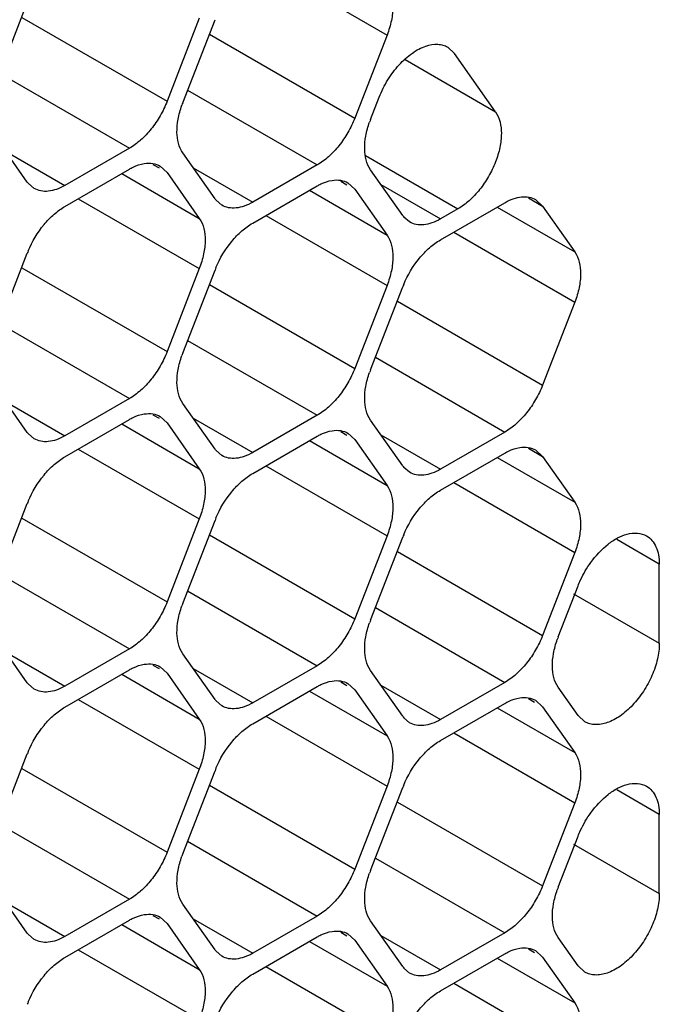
# Model space of a CAD drawing. Header units: inches. Extents: x 0 to 34, y 0 to 22.
# Tile 64 of 124: x 8.013 to 8.169, y 14.192 to 14.432. Entities that reach past the tile are written whole.
import ezdxf

# ---------------------------------------------------------------- set-up
doc = ezdxf.new("R2010")
doc.units = ezdxf.units.IN
doc.header["$LTSCALE"] = 1.87
doc.header["$MEASUREMENT"] = 0
doc.layers.get('0').update_dxf_attribs({"linetype": 'CONTINUOUS'})

msp = doc.modelspace()

# ---------------------------------------------------------------- linework, layer by layer
at = {"color": 7, "linetype": 'CONTINUOUS'}
for p, q in [((8.0731767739, 14.4452142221), (8.102665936, 14.4281875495)), ((8.0072108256, 14.4157973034), (8.0150524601, 14.4360077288)), ((8.0137515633, 14.4324714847), (8.0491069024, 14.412057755)), ((8.0569485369, 14.4322681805), (8.0491069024, 14.412057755)), ((8.0529282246, 14.4117166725), (8.0607698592, 14.4319270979)), ((8.0594689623, 14.4283908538), (8.0948243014, 14.4079771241)), ((8.102665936, 14.4281875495), (8.0948243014, 14.4079771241)), ((8.1174394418, 14.42524203), (8.119128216, 14.4236851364)), ((8.1290812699, 14.4095264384), (8.119128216, 14.4236851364)), ((8.1070698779, 14.4222355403), (8.1290812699, 14.4095264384)), ((8.0083899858, 14.4188363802), (8.0399213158, 14.4006305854)), ((8.0541073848, 14.4147557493), (8.0856387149, 14.3965499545)), ((8.0986456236, 14.4076360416), (8.100757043, 14.4130778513)), ((8.0150524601, 14.3923951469), (8.0072108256, 14.4035502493)), ((8.0097472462, 14.399942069), (8.0242380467, 14.3915752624)), ((8.0399213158, 14.4006305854), (8.0242380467, 14.3915752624)), ((8.0607698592, 14.388314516), (8.0529282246, 14.3994696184)), ((8.0973857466, 14.3988491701), (8.1198956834, 14.3858522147)), ((8.0456656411, 14.3967027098), (8.0471662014, 14.3958363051)), ((8.0474208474, 14.3962773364), (8.0491069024, 14.3947157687)), ((8.0856387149, 14.3965499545), (8.0699554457, 14.3874946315)), ((8.0242380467, 14.3864803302), (8.0399213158, 14.3955356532)), ((8.0380649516, 14.3944638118), (8.0569485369, 14.3835606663)), ((8.0491069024, 14.3947157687), (8.0569485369, 14.3835606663)), ((8.0554646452, 14.3958614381), (8.0699554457, 14.3874946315)), ((8.1064872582, 14.3842338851), (8.0986456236, 14.3953889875)), ((8.0167382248, 14.3908330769), (8.0153194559, 14.3920443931)), ((8.0699554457, 14.3823996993), (8.0856387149, 14.3914550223)), ((8.0913830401, 14.3926220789), (8.0928836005, 14.3917556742)), ((8.0931382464, 14.3921967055), (8.0948243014, 14.3906351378)), ((8.1011820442, 14.3917808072), (8.1156728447, 14.3834140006)), ((8.0837823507, 14.3903831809), (8.102665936, 14.3794800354)), ((8.0948243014, 14.3906351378), (8.102665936, 14.3794800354)), ((8.0274593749, 14.3883402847), (8.0569485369, 14.3713136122)), ((8.0624556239, 14.386752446), (8.0610368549, 14.3879637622)), ((8.1156728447, 14.3783190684), (8.1313561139, 14.3873743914)), ((8.1371004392, 14.388541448), (8.1405417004, 14.3865545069)), ((8.1388556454, 14.3881160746), (8.1405417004, 14.3865545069)), ((8.0731767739, 14.3842596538), (8.102665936, 14.3672329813)), ((8.1198956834, 14.3858522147), (8.1156728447, 14.3834140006)), ((8.1294997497, 14.38630255), (8.148383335, 14.3753994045)), ((8.1405417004, 14.3865545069), (8.148383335, 14.3753994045)), ((8.1081730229, 14.3826718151), (8.1067542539, 14.3838831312)), ((8.118894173, 14.3801790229), (8.148383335, 14.3631523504)), ((8.0072108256, 14.3548427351), (8.0150524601, 14.3750531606)), ((8.0137515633, 14.3715169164), (8.0491069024, 14.3511031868)), ((8.0569485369, 14.3713136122), (8.0491069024, 14.3511031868)), ((8.0529282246, 14.3507621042), (8.0607698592, 14.3709725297)), ((8.0594689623, 14.3674362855), (8.0948243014, 14.3470225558)), ((8.102665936, 14.3672329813), (8.0948243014, 14.3470225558)), ((8.0986456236, 14.3466814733), (8.1064872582, 14.3668918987)), ((8.1051863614, 14.3633556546), (8.1405417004, 14.3429419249)), ((8.148383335, 14.3631523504), (8.1405417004, 14.3429419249)), ((8.0083899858, 14.3578818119), (8.0399213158, 14.3396760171)), ((8.0541073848, 14.353801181), (8.0856387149, 14.3355953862)), ((8.0998247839, 14.3497205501), (8.1313561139, 14.3315147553)), ((8.0150524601, 14.3314405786), (8.0072108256, 14.342595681)), ((8.0097472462, 14.3389875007), (8.0242380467, 14.3306206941)), ((8.0399213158, 14.3396760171), (8.0242380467, 14.3306206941)), ((8.0607698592, 14.3273599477), (8.0529282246, 14.3385150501)), ((8.0242380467, 14.3255257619), (8.0399213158, 14.334581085)), ((8.0456656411, 14.3357481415), (8.0471662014, 14.3348817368)), ((8.0474208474, 14.3353227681), (8.0491069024, 14.3337612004)), ((8.0554646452, 14.3349068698), (8.0699554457, 14.3265400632)), ((8.0856387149, 14.3355953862), (8.0699554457, 14.3265400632)), ((8.1064872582, 14.3232793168), (8.0986456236, 14.3344344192)), ((8.0380649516, 14.3335092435), (8.0569485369, 14.322606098)), ((8.0491069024, 14.3337612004), (8.0569485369, 14.322606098)), ((8.0913830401, 14.3316675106), (8.0928836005, 14.3308011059)), ((8.0167382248, 14.3298785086), (8.0153194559, 14.3310898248)), ((8.0699554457, 14.321445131), (8.0856387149, 14.330500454)), ((8.0837823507, 14.3294286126), (8.102665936, 14.3185254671)), ((8.0931382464, 14.3312421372), (8.0948243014, 14.3296805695)), ((8.0948243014, 14.3296805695), (8.102665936, 14.3185254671)), ((8.1011820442, 14.3308262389), (8.1156728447, 14.3224594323)), ((8.1313561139, 14.3315147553), (8.1156728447, 14.3224594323)), ((8.0274593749, 14.3273857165), (8.0569485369, 14.3103590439)), ((8.0624556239, 14.3257978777), (8.0610368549, 14.3270091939)), ((8.1371004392, 14.3275868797), (8.1405417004, 14.3255999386)), ((8.1388556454, 14.3271615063), (8.1405417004, 14.3255999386)), ((8.1156728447, 14.3173645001), (8.1313561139, 14.3264198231)), ((8.1294997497, 14.3253479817), (8.148383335, 14.3144448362)), ((8.1405417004, 14.3255999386), (8.148383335, 14.3144448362)), ((8.0731767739, 14.3233050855), (8.102665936, 14.306278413)), ((8.1081730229, 14.3217172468), (8.1067542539, 14.322928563)), ((8.118894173, 14.3192244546), (8.148383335, 14.3021977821)), ((8.0072108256, 14.2938881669), (8.0150524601, 14.3140985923)), ((8.0137515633, 14.3105623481), (8.0491069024, 14.2901486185)), ((8.0569485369, 14.3103590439), (8.0491069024, 14.2901486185)), ((8.0529282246, 14.289807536), (8.0607698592, 14.3100179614)), ((8.0594689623, 14.3064817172), (8.0948243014, 14.2860679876)), ((8.102665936, 14.306278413), (8.0948243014, 14.2860679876)), ((8.0986456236, 14.285726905), (8.1064872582, 14.3059373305)), ((8.1689736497, 14.2993691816), (8.1586206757, 14.305346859)), ((8.1051863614, 14.3024010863), (8.1405417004, 14.2819873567)), ((8.148383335, 14.3021977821), (8.1405417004, 14.2819873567)), ((8.1689736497, 14.2800960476), (8.1689736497, 14.2993691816)), ((8.0083899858, 14.2969272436), (8.0399213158, 14.2787214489)), ((8.1443630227, 14.2816462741), (8.1491814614, 14.2940649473)), ((8.0541073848, 14.2928466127), (8.0856387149, 14.274640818)), ((8.1480810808, 14.292159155), (8.1689736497, 14.2800960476)), ((8.0998247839, 14.2887659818), (8.1313561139, 14.270560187)), ((8.0150524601, 14.2704860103), (8.0072108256, 14.2816411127)), ((8.0097472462, 14.2780329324), (8.0242380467, 14.2696661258)), ((8.0399213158, 14.2787214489), (8.0242380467, 14.2696661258)), ((8.0607698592, 14.2664053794), (8.0529282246, 14.2775604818)), ((8.0456656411, 14.2747935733), (8.0471662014, 14.2739271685)), ((8.0474208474, 14.2743681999), (8.0491069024, 14.2728066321)), ((8.0856387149, 14.274640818), (8.0699554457, 14.2655854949)), ((8.0242380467, 14.2645711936), (8.0399213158, 14.2736265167)), ((8.0380649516, 14.2725546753), (8.0569485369, 14.2616515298)), ((8.0491069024, 14.2728066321), (8.0569485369, 14.2616515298)), ((8.0554646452, 14.2739523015), (8.0699554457, 14.2655854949)), ((8.1064872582, 14.2623247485), (8.0986456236, 14.2734798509)), ((8.0167382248, 14.2689239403), (8.0153194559, 14.2701352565)), ((8.0699554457, 14.2604905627), (8.0856387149, 14.2695458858)), ((8.0913830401, 14.2707129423), (8.0928836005, 14.2698465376)), ((8.0931382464, 14.2702875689), (8.0948243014, 14.2687260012)), ((8.1011820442, 14.2698716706), (8.1156728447, 14.261504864)), ((8.1313561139, 14.270560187), (8.1156728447, 14.261504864)), ((8.1491814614, 14.2625447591), (8.1443630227, 14.26939922)), ((8.0837823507, 14.2684740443), (8.102665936, 14.2575708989)), ((8.0948243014, 14.2687260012), (8.102665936, 14.2575708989)), ((8.0274593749, 14.2664311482), (8.0569485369, 14.2494044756)), ((8.0624556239, 14.2648433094), (8.0610368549, 14.2660546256)), ((8.1156728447, 14.2564099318), (8.1313561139, 14.2654652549)), ((8.1294997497, 14.2643934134), (8.148383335, 14.2534902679)), ((8.1371004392, 14.2666323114), (8.1386009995, 14.2657659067)), ((8.1388556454, 14.266206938), (8.1405417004, 14.2646453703)), ((8.1405417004, 14.2646453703), (8.148383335, 14.2534902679)), ((8.0731767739, 14.2623505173), (8.102665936, 14.2453238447)), ((8.1508713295, 14.2609897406), (8.1491814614, 14.2625447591)), ((8.1081730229, 14.2607626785), (8.1067542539, 14.2619739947)), ((8.118894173, 14.2582698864), (8.148383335, 14.2412432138)), ((8.0072108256, 14.2329335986), (8.0150524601, 14.253144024)), ((8.0137515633, 14.2496077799), (8.0491069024, 14.2291940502)), ((8.0569485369, 14.2494044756), (8.0491069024, 14.2291940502)), ((8.0529282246, 14.2288529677), (8.0607698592, 14.2490633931)), ((8.0594689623, 14.245527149), (8.0948243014, 14.2251134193)), ((8.102665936, 14.2453238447), (8.0948243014, 14.2251134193)), ((8.0986456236, 14.2247723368), (8.1064872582, 14.2449827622)), ((8.1689736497, 14.2384146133), (8.1586206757, 14.2443922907)), ((8.1051863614, 14.241446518), (8.1405417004, 14.2210327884)), ((8.148383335, 14.2412432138), (8.1405417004, 14.2210327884)), ((8.1689736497, 14.2191414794), (8.1689736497, 14.2384146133)), ((8.0083899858, 14.2359726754), (8.0399213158, 14.2177668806)), ((8.0541073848, 14.2318920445), (8.0856387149, 14.2136862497)), ((8.1443630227, 14.2206917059), (8.1491814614, 14.233110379)), ((8.1480810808, 14.2312045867), (8.1689736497, 14.2191414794)), ((8.0998247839, 14.2278114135), (8.1313561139, 14.2096056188)), ((8.0150524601, 14.2095314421), (8.0072108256, 14.2206865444)), ((8.0097472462, 14.2170783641), (8.0242380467, 14.2087115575)), ((8.0399213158, 14.2177668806), (8.0242380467, 14.2087115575)), ((8.0607698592, 14.2054508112), (8.0529282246, 14.2166059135)), ((8.0242380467, 14.2036166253), (8.0399213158, 14.2126719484)), ((8.0456656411, 14.213839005), (8.0471662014, 14.2129726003)), ((8.0474208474, 14.2134136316), (8.0491069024, 14.2118520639)), ((8.0491069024, 14.2118520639), (8.0569485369, 14.2006969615)), ((8.0554646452, 14.2129977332), (8.0699554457, 14.2046309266)), ((8.0856387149, 14.2136862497), (8.0699554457, 14.2046309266)), ((8.1064872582, 14.2013701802), (8.0986456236, 14.2125252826)), ((8.0380649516, 14.211600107), (8.0569485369, 14.2006969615)), ((8.0913830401, 14.2097583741), (8.0928836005, 14.2088919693)), ((8.0931382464, 14.2093330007), (8.0948243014, 14.207771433)), ((8.1313561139, 14.2096056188), (8.1156728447, 14.2005502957)), ((8.0167382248, 14.2079693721), (8.0153194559, 14.2091806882)), ((8.0699554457, 14.1995359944), (8.0856387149, 14.2085913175)), ((8.0837823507, 14.2075194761), (8.102665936, 14.1966163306)), ((8.0948243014, 14.207771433), (8.102665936, 14.1966163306)), ((8.1011820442, 14.2089171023), (8.1156728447, 14.2005502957)), ((8.1491814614, 14.2015901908), (8.1443630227, 14.2084446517)), ((8.0274593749, 14.2054765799), (8.0569485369, 14.1884499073)), ((8.0624556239, 14.2038887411), (8.0610368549, 14.2051000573)), ((8.1156728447, 14.1954553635), (8.1313561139, 14.2045106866)), ((8.1371004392, 14.2056777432), (8.1386009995, 14.2048113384)), ((8.1388556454, 14.2052523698), (8.1405417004, 14.203690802)), ((8.1294997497, 14.2034388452), (8.148383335, 14.1925356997)), ((8.1405417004, 14.203690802), (8.148383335, 14.1925356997)), ((8.0731767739, 14.201395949), (8.102665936, 14.1843692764)), ((8.1081730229, 14.1998081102), (8.1067542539, 14.2010194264)), ((8.1508713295, 14.2000351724), (8.1491814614, 14.2015901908)), ((8.118894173, 14.1973153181), (8.148383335, 14.1802886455))]:
    msp.add_line(p, q, dxfattribs=at)
for centre, radius, start, end in [((8.0749286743, 14.4031797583), 0.023598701, 158.7920724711, 160.4284236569), ((8.1206460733, 14.3990991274), 0.023598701, 158.7920724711, 160.4284236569), ((8.0197747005, 14.3957127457), 0.0057711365, 215.0898687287, 219.4673072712), ((8.0654920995, 14.3916321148), 0.0057711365, 215.0898687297, 219.4673072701), ((8.1112094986, 14.3875514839), 0.0057711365, 215.0898687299, 219.46730727), ((8.0375700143, 14.3663144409), 0.0241537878, 157.296894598, 158.7895258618), ((8.0832874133, 14.36223381), 0.0241537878, 157.2968945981, 158.7895258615), ((8.1290048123, 14.3581531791), 0.0241537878, 157.296894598, 158.7895258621), ((8.0749286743, 14.34222519), 0.023598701, 158.7920724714, 160.4284236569), ((8.1206460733, 14.3381445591), 0.023598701, 158.7920724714, 160.4284236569), ((8.0197747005, 14.3347581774), 0.0057711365, 215.0898687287, 219.4673072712), ((8.0654920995, 14.3306775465), 0.0057711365, 215.0898687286, 219.4673072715), ((8.1112094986, 14.3265969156), 0.0057711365, 215.089868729, 219.4673072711), ((8.0375700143, 14.3053598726), 0.0241537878, 157.2968945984, 158.7895258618), ((8.0832874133, 14.3012792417), 0.0241537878, 157.2968945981, 158.7895258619), ((8.1290048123, 14.2971986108), 0.0241537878, 157.2968945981, 158.789525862), ((8.0749286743, 14.2812706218), 0.023598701, 158.7920724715, 160.4284236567), ((8.1206460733, 14.2771899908), 0.023598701, 158.7920724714, 160.4284236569), ((8.1663634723, 14.2731093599), 0.023598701, 158.7920724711, 160.4284236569), ((8.0197747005, 14.2738036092), 0.0057711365, 215.0898687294, 219.4673072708), ((8.0654920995, 14.2697229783), 0.0057711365, 215.0898687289, 219.4673072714), ((8.1112094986, 14.2656423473), 0.0057711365, 215.089868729, 219.4673072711), ((8.0375700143, 14.2444053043), 0.0241537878, 157.2968945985, 158.7895258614), ((8.0832874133, 14.2403246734), 0.0241537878, 157.2968945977, 158.7895258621), ((8.1290048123, 14.2362440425), 0.0241537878, 157.2968945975, 158.7895258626), ((8.0749286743, 14.2203160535), 0.023598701, 158.7920724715, 160.4284236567), ((8.1206460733, 14.2162354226), 0.023598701, 158.7920724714, 160.4284236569), ((8.1663634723, 14.2121547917), 0.023598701, 158.7920724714, 160.4284236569), ((8.0197747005, 14.2128490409), 0.0057711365, 215.0898687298, 219.4673072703), ((8.0654920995, 14.20876841), 0.0057711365, 215.0898687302, 219.4673072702), ((8.1112094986, 14.2046877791), 0.0057711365, 215.0898687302, 219.4673072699), ((8.0375700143, 14.1834507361), 0.0241537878, 157.2968945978, 158.7895258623)]:
    msp.add_arc(centre, radius, start, end, dxfattribs=at)
for points, knots in [([(8.102665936, 14.4404346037), (8.1037183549, 14.4389374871), (8.1043098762, 14.4357881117), (8.1038039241, 14.431634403), (8.1031141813, 14.4293428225), (8.102665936, 14.4281875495)], [0, 0, 0, 0, 0.4354565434, 0.7051324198, 1, 1, 1, 1]), ([(8.100757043, 14.4130778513), (8.1013204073, 14.4145298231), (8.102720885, 14.4173183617), (8.1054445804, 14.4209667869), (8.1085849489, 14.423816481), (8.1109677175, 14.425118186), (8.112147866, 14.4255106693)], [0, 0, 0, 0, 0.2698408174, 0.5372260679, 0.7845164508, 1, 1, 1, 1]), ([(8.112147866, 14.4255106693), (8.113060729, 14.4258142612), (8.1144781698, 14.4260699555), (8.1162849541, 14.4257911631), (8.1170798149, 14.425455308), (8.1174416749, 14.4252458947)], [0, 0, 0, 0, 0.5302695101, 0.7695492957, 1, 1, 1, 1]), ([(8.0491069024, 14.412057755), (8.0486376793, 14.4108484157), (8.0475038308, 14.4085005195), (8.0453389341, 14.4053166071), (8.0428175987, 14.4026280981), (8.0409017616, 14.4011966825), (8.0399213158, 14.4006305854)], [0, 0, 0, 0, 0.2610993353, 0.522460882, 0.7721201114, 1, 1, 1, 1]), ([(8.0529282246, 14.3994696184), (8.0519280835, 14.4008923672), (8.051315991, 14.403851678), (8.0517040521, 14.4077996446), (8.0523006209, 14.4099800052), (8.0526934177, 14.41108495)], [0, 0, 0, 0, 0.4368183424, 0.7054520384, 1, 1, 1, 1]), ([(8.1290812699, 14.4095264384), (8.1301339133, 14.4080290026), (8.1307240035, 14.4048807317), (8.1302210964, 14.4007247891), (8.1291502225, 14.3971872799), (8.1274798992, 14.3937224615), (8.1253125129, 14.3905372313), (8.1227906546, 14.3878507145), (8.1208753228, 14.3864178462), (8.1198956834, 14.3858522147)], [0, 0, 0, 0, 0.1995950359, 0.3230712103, 0.458271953, 0.5997600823, 0.741248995, 0.8766481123, 1, 1, 1, 1]), ([(8.0948243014, 14.4079771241), (8.0943550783, 14.4067677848), (8.0932212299, 14.4044198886), (8.0910563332, 14.4012359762), (8.0885349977, 14.3985474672), (8.0866191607, 14.3971160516), (8.0856387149, 14.3965499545)], [0, 0, 0, 0, 0.2610993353, 0.522460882, 0.7721201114, 1, 1, 1, 1]), ([(8.0986456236, 14.3953889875), (8.0976454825, 14.3968117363), (8.09703339, 14.3997710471), (8.0974214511, 14.4037190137), (8.0980180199, 14.4058993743), (8.0984108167, 14.4070043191)], [0, 0, 0, 0, 0.4368183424, 0.7054520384, 1, 1, 1, 1]), ([(8.0399213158, 14.3955356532), (8.0402219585, 14.3957092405), (8.0413660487, 14.3963136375), (8.0426130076, 14.3967437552), (8.0435489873, 14.3968916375)], [0, 0, 0, 0, 0.2681277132, 1, 1, 1, 1]), ([(8.0435489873, 14.3968916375), (8.0442308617, 14.3969993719), (8.0455813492, 14.3970361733), (8.0468706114, 14.3965966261), (8.0474211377, 14.3962778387)], [0, 0, 0, 0, 0.5204180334, 1, 1, 1, 1]), ([(8.0242380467, 14.3915752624), (8.0235806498, 14.3911956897), (8.0222708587, 14.3905743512), (8.0202593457, 14.3900857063), (8.0183697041, 14.3901326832), (8.01723289, 14.3905466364), (8.0167382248, 14.3908330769)], [0, 0, 0, 0, 0.2893482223, 0.5490113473, 0.7821190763, 1, 1, 1, 1]), ([(8.0856387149, 14.3914550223), (8.0859393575, 14.3916286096), (8.0870834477, 14.3922330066), (8.0883304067, 14.3926631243), (8.0892663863, 14.3928110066)], [0, 0, 0, 0, 0.2681277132, 1, 1, 1, 1]), ([(8.0892663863, 14.3928110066), (8.0899482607, 14.3929187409), (8.0912987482, 14.3929555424), (8.0925880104, 14.3925159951), (8.0931385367, 14.3921972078)], [0, 0, 0, 0, 0.5204180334, 1, 1, 1, 1]), ([(8.0699554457, 14.3874946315), (8.0692980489, 14.3871150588), (8.0679882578, 14.3864937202), (8.0659767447, 14.3860050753), (8.0640871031, 14.3860520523), (8.0629502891, 14.3864660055), (8.0624556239, 14.386752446)], [0, 0, 0, 0, 0.2893482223, 0.5490113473, 0.7821190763, 1, 1, 1, 1]), ([(8.1313561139, 14.3873743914), (8.1320135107, 14.3877539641), (8.1333233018, 14.3883753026), (8.1353348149, 14.3888639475), (8.1372244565, 14.3888169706), (8.1383612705, 14.3884030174), (8.1388559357, 14.3881165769)], [0, 0, 0, 0, 0.2893482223, 0.5490113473, 0.7821190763, 1, 1, 1, 1]), ([(8.0152877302, 14.3756367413), (8.0162464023, 14.3779286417), (8.0181668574, 14.3811377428), (8.0214620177, 14.3845791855), (8.0232998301, 14.3859386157), (8.0242380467, 14.3864803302)], [0, 0, 0, 0, 0.5227410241, 0.7720403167, 1, 1, 1, 1]), ([(8.0569485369, 14.3835606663), (8.0580009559, 14.3820635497), (8.0585924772, 14.3789141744), (8.0580865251, 14.3747604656), (8.0573967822, 14.3724688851), (8.0569485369, 14.3713136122)], [0, 0, 0, 0, 0.4354565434, 0.7051324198, 1, 1, 1, 1]), ([(8.0610051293, 14.3715561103), (8.0619638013, 14.3738480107), (8.0638842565, 14.3770571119), (8.0671794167, 14.3804985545), (8.0690172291, 14.3818579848), (8.0699554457, 14.3823996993)], [0, 0, 0, 0, 0.5227410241, 0.7720403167, 1, 1, 1, 1]), ([(8.1156728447, 14.3834140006), (8.1150154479, 14.3830344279), (8.1137056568, 14.3824130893), (8.1116941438, 14.3819244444), (8.1098045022, 14.3819714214), (8.1086676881, 14.3823853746), (8.1081730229, 14.3826718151)], [0, 0, 0, 0, 0.2893482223, 0.5490113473, 0.7821190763, 1, 1, 1, 1]), ([(8.102665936, 14.3794800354), (8.1037183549, 14.3779829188), (8.1043098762, 14.3748335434), (8.1038039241, 14.3706798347), (8.1031141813, 14.3683882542), (8.102665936, 14.3672329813)], [0, 0, 0, 0, 0.4354565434, 0.7051324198, 1, 1, 1, 1]), ([(8.1067225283, 14.3674754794), (8.1076812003, 14.3697673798), (8.1096016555, 14.372976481), (8.1128968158, 14.3764179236), (8.1147346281, 14.3777773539), (8.1156728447, 14.3783190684)], [0, 0, 0, 0, 0.5227410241, 0.7720403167, 1, 1, 1, 1]), ([(8.148383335, 14.3753994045), (8.149435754, 14.3739022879), (8.1500272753, 14.3707529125), (8.1495213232, 14.3665992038), (8.1488315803, 14.3643076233), (8.148383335, 14.3631523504)], [0, 0, 0, 0, 0.4354565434, 0.7051324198, 1, 1, 1, 1]), ([(8.0491069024, 14.3511031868), (8.0486376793, 14.3498938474), (8.0475038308, 14.3475459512), (8.0453389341, 14.3443620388), (8.0428175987, 14.3416735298), (8.0409017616, 14.3402421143), (8.0399213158, 14.3396760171)], [0, 0, 0, 0, 0.2610993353, 0.522460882, 0.7721201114, 1, 1, 1, 1]), ([(8.0529282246, 14.3385150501), (8.0519280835, 14.339937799), (8.051315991, 14.3428971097), (8.0517040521, 14.3468450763), (8.0523006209, 14.349025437), (8.0526934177, 14.3501303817)], [0, 0, 0, 0, 0.4368183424, 0.7054520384, 1, 1, 1, 1]), ([(8.0948243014, 14.3470225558), (8.0943550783, 14.3458132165), (8.0932212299, 14.3434653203), (8.0910563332, 14.3402814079), (8.0885349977, 14.3375928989), (8.0866191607, 14.3361614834), (8.0856387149, 14.3355953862)], [0, 0, 0, 0, 0.2610993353, 0.522460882, 0.7721201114, 1, 1, 1, 1]), ([(8.0986456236, 14.3344344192), (8.0976454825, 14.335857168), (8.09703339, 14.3388164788), (8.0974214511, 14.3427644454), (8.0980180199, 14.344944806), (8.0984108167, 14.3460497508)], [0, 0, 0, 0, 0.4368183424, 0.7054520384, 1, 1, 1, 1]), ([(8.1405417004, 14.3429419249), (8.1400724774, 14.3417325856), (8.1389386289, 14.3393846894), (8.1367737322, 14.336200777), (8.1342523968, 14.333512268), (8.1323365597, 14.3320808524), (8.1313561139, 14.3315147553)], [0, 0, 0, 0, 0.2610993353, 0.522460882, 0.7721201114, 1, 1, 1, 1]), ([(8.0399213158, 14.334581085), (8.0402219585, 14.3347546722), (8.0413660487, 14.3353590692), (8.0426130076, 14.335789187), (8.0435489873, 14.3359370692)], [0, 0, 0, 0, 0.2681277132, 1, 1, 1, 1]), ([(8.0435489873, 14.3359370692), (8.0442308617, 14.3360448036), (8.0455813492, 14.336081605), (8.0468706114, 14.3356420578), (8.0474211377, 14.3353232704)], [0, 0, 0, 0, 0.5204180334, 1, 1, 1, 1]), ([(8.0856387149, 14.330500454), (8.0859393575, 14.3306740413), (8.0870834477, 14.3312784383), (8.0883304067, 14.331708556), (8.0892663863, 14.3318564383)], [0, 0, 0, 0, 0.2681277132, 1, 1, 1, 1]), ([(8.0892663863, 14.3318564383), (8.0899482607, 14.3319641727), (8.0912987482, 14.3320009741), (8.0925880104, 14.3315614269), (8.0931385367, 14.3312426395)], [0, 0, 0, 0, 0.5204180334, 1, 1, 1, 1]), ([(8.0242380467, 14.3306206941), (8.0235806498, 14.3302411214), (8.0222708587, 14.3296197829), (8.0202593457, 14.329131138), (8.0183697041, 14.3291781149), (8.01723289, 14.3295920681), (8.0167382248, 14.3298785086)], [0, 0, 0, 0, 0.2893482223, 0.5490113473, 0.7821190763, 1, 1, 1, 1]), ([(8.1313561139, 14.3264198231), (8.1316567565, 14.3265934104), (8.1328008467, 14.3271978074), (8.1340478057, 14.3276279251), (8.1349837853, 14.3277758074)], [0, 0, 0, 0, 0.2681277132, 1, 1, 1, 1]), ([(8.1349837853, 14.3277758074), (8.1356656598, 14.3278835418), (8.1370161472, 14.3279203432), (8.1383054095, 14.327480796), (8.1388559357, 14.3271620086)], [0, 0, 0, 0, 0.5204180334, 1, 1, 1, 1]), ([(8.0152877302, 14.314682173), (8.0162464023, 14.3169740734), (8.0181668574, 14.3201831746), (8.0214620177, 14.3236246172), (8.0232998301, 14.3249840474), (8.0242380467, 14.3255257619)], [0, 0, 0, 0, 0.5227410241, 0.7720403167, 1, 1, 1, 1]), ([(8.0699554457, 14.3265400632), (8.0692980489, 14.3261604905), (8.0679882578, 14.325539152), (8.0659767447, 14.3250505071), (8.0640871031, 14.325097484), (8.0629502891, 14.3255114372), (8.0624556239, 14.3257978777)], [0, 0, 0, 0, 0.2893482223, 0.5490113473, 0.7821190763, 1, 1, 1, 1]), ([(8.0569485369, 14.322606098), (8.0580009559, 14.3211089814), (8.0585924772, 14.3179596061), (8.0580865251, 14.3138058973), (8.0573967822, 14.3115143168), (8.0569485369, 14.3103590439)], [0, 0, 0, 0, 0.4354565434, 0.7051324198, 1, 1, 1, 1]), ([(8.1156728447, 14.3224594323), (8.1150154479, 14.3220798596), (8.1137056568, 14.3214585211), (8.1116941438, 14.3209698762), (8.1098045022, 14.3210168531), (8.1086676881, 14.3214308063), (8.1081730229, 14.3217172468)], [0, 0, 0, 0, 0.2893482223, 0.5490113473, 0.7821190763, 1, 1, 1, 1]), ([(8.0610051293, 14.3106015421), (8.0619638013, 14.3128934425), (8.0638842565, 14.3161025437), (8.0671794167, 14.3195439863), (8.0690172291, 14.3209034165), (8.0699554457, 14.321445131)], [0, 0, 0, 0, 0.5227410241, 0.7720403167, 1, 1, 1, 1]), ([(8.102665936, 14.3185254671), (8.1037183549, 14.3170283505), (8.1043098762, 14.3138789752), (8.1038039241, 14.3097252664), (8.1031141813, 14.3074336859), (8.102665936, 14.306278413)], [0, 0, 0, 0, 0.4354565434, 0.7051324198, 1, 1, 1, 1]), ([(8.1067225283, 14.3065209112), (8.1076812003, 14.3088128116), (8.1096016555, 14.3120219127), (8.1128968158, 14.3154633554), (8.1147346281, 14.3168227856), (8.1156728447, 14.3173645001)], [0, 0, 0, 0, 0.5227410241, 0.7720403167, 1, 1, 1, 1]), ([(8.148383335, 14.3144448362), (8.149435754, 14.3129477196), (8.1500272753, 14.3097983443), (8.1495213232, 14.3056446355), (8.1488315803, 14.303353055), (8.148383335, 14.3021977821)], [0, 0, 0, 0, 0.4354565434, 0.7051324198, 1, 1, 1, 1]), ([(8.1522833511, 14.2997646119), (8.1534855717, 14.3014325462), (8.1555317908, 14.3036647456), (8.1587011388, 14.3057727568), (8.160320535, 14.3064476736), (8.1611122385, 14.3066598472)], [0, 0, 0, 0, 0.5420956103, 0.7838942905, 1, 1, 1, 1]), ([(8.1611122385, 14.3066598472), (8.1619398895, 14.3068816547), (8.1635867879, 14.3070890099), (8.165203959, 14.3066186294), (8.1658673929, 14.3062352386)], [0, 0, 0, 0, 0.5279130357, 1, 1, 1, 1]), ([(8.1658673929, 14.3062352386), (8.1663618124, 14.3059495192), (8.167288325, 14.3051716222), (8.1682742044, 14.3035575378), (8.1688552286, 14.3015708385), (8.1689736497, 14.3001268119), (8.1689736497, 14.2993691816)], [0, 0, 0, 0, 0.2177073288, 0.4511568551, 0.7111554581, 1, 1, 1, 1]), ([(8.1491814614, 14.2940649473), (8.1493749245, 14.2945635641), (8.1502273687, 14.2965556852), (8.1513294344, 14.2984411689), (8.1522833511, 14.2997646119)], [0, 0, 0, 0, 0.2468957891, 1, 1, 1, 1]), ([(8.0491069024, 14.2901486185), (8.0486376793, 14.2889392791), (8.0475038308, 14.2865913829), (8.0453389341, 14.2834074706), (8.0428175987, 14.2807189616), (8.0409017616, 14.279287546), (8.0399213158, 14.2787214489)], [0, 0, 0, 0, 0.2610993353, 0.522460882, 0.7721201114, 1, 1, 1, 1]), ([(8.0529282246, 14.2775604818), (8.0519280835, 14.2789832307), (8.051315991, 14.2819425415), (8.0517040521, 14.2858905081), (8.0523006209, 14.2880708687), (8.0526934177, 14.2891758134)], [0, 0, 0, 0, 0.4368183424, 0.7054520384, 1, 1, 1, 1]), ([(8.0948243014, 14.2860679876), (8.0943550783, 14.2848586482), (8.0932212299, 14.282510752), (8.0910563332, 14.2793268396), (8.0885349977, 14.2766383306), (8.0866191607, 14.2752069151), (8.0856387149, 14.274640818)], [0, 0, 0, 0, 0.2610993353, 0.522460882, 0.7721201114, 1, 1, 1, 1]), ([(8.0986456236, 14.2734798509), (8.0976454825, 14.2749025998), (8.09703339, 14.2778619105), (8.0974214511, 14.2818098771), (8.0980180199, 14.2839902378), (8.0984108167, 14.2850951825)], [0, 0, 0, 0, 0.4368183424, 0.7054520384, 1, 1, 1, 1]), ([(8.1405417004, 14.2819873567), (8.1400724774, 14.2807780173), (8.1389386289, 14.2784301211), (8.1367737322, 14.2752462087), (8.1342523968, 14.2725576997), (8.1323365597, 14.2711262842), (8.1313561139, 14.270560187)], [0, 0, 0, 0, 0.2610993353, 0.522460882, 0.7721201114, 1, 1, 1, 1]), ([(8.1443630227, 14.26939922), (8.1433628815, 14.2708219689), (8.142750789, 14.2737812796), (8.1431388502, 14.2777292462), (8.1437354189, 14.2799096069), (8.1441282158, 14.2810145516)], [0, 0, 0, 0, 0.4368183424, 0.7054520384, 1, 1, 1, 1]), ([(8.1689736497, 14.2800960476), (8.1689736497, 14.2788156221), (8.1686122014, 14.2761203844), (8.1672781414, 14.2721616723), (8.1652140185, 14.2683483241), (8.1625935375, 14.2649941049), (8.1596282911, 14.2623684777), (8.1569459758, 14.2608982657), (8.1548464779, 14.2603396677), (8.1534015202, 14.2602318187), (8.1520540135, 14.2604281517), (8.1512386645, 14.2607701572), (8.1508682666, 14.2609844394)], [0, 0, 0, 0, 0.1285207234, 0.2702739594, 0.4173494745, 0.5616732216, 0.6953240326, 0.812601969, 0.864536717, 0.9123762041, 0.9570486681, 1, 1, 1, 1]), ([(8.0399213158, 14.2736265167), (8.0402219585, 14.273800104), (8.0413660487, 14.274404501), (8.0426130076, 14.2748346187), (8.0435489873, 14.274982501)], [0, 0, 0, 0, 0.2681277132, 1, 1, 1, 1]), ([(8.0435489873, 14.274982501), (8.0442308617, 14.2750902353), (8.0455813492, 14.2751270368), (8.0468706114, 14.2746874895), (8.0474211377, 14.2743687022)], [0, 0, 0, 0, 0.5204180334, 1, 1, 1, 1]), ([(8.0242380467, 14.2696661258), (8.0235806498, 14.2692865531), (8.0222708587, 14.2686652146), (8.0202593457, 14.2681765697), (8.0183697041, 14.2682235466), (8.01723289, 14.2686374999), (8.0167382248, 14.2689239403)], [0, 0, 0, 0, 0.2893482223, 0.5490113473, 0.7821190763, 1, 1, 1, 1]), ([(8.0856387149, 14.2695458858), (8.0859393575, 14.2697194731), (8.0870834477, 14.27032387), (8.0883304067, 14.2707539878), (8.0892663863, 14.27090187)], [0, 0, 0, 0, 0.2681277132, 1, 1, 1, 1]), ([(8.0892663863, 14.27090187), (8.0899482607, 14.2710096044), (8.0912987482, 14.2710464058), (8.0925880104, 14.2706068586), (8.0931385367, 14.2702880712)], [0, 0, 0, 0, 0.5204180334, 1, 1, 1, 1]), ([(8.1313561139, 14.2654652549), (8.1316567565, 14.2656388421), (8.1328008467, 14.2662432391), (8.1340478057, 14.2666733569), (8.1349837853, 14.2668212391)], [0, 0, 0, 0, 0.2681277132, 1, 1, 1, 1]), ([(8.1349837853, 14.2668212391), (8.1356656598, 14.2669289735), (8.1370161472, 14.2669657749), (8.1383054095, 14.2665262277), (8.1388559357, 14.2662074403)], [0, 0, 0, 0, 0.5204180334, 1, 1, 1, 1]), ([(8.0152877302, 14.2537276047), (8.0162464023, 14.2560195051), (8.0181668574, 14.2592286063), (8.0214620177, 14.2626700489), (8.0232998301, 14.2640294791), (8.0242380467, 14.2645711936)], [0, 0, 0, 0, 0.5227410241, 0.7720403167, 1, 1, 1, 1]), ([(8.0699554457, 14.2655854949), (8.0692980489, 14.2652059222), (8.0679882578, 14.2645845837), (8.0659767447, 14.2640959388), (8.0640871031, 14.2641429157), (8.0629502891, 14.2645568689), (8.0624556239, 14.2648433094)], [0, 0, 0, 0, 0.2893482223, 0.5490113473, 0.7821190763, 1, 1, 1, 1]), ([(8.0569485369, 14.2616515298), (8.0580009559, 14.2601544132), (8.0585924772, 14.2570050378), (8.0580865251, 14.2528513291), (8.0573967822, 14.2505597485), (8.0569485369, 14.2494044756)], [0, 0, 0, 0, 0.4354565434, 0.7051324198, 1, 1, 1, 1]), ([(8.0610051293, 14.2496469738), (8.0619638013, 14.2519388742), (8.0638842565, 14.2551479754), (8.0671794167, 14.258589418), (8.0690172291, 14.2599488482), (8.0699554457, 14.2604905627)], [0, 0, 0, 0, 0.5227410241, 0.7720403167, 1, 1, 1, 1]), ([(8.1156728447, 14.261504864), (8.1150154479, 14.2611252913), (8.1137056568, 14.2605039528), (8.1116941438, 14.2600153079), (8.1098045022, 14.2600622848), (8.1086676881, 14.260476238), (8.1081730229, 14.2607626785)], [0, 0, 0, 0, 0.2893482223, 0.5490113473, 0.7821190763, 1, 1, 1, 1]), ([(8.102665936, 14.2575708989), (8.1037183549, 14.2560737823), (8.1043098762, 14.2529244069), (8.1038039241, 14.2487706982), (8.1031141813, 14.2464791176), (8.102665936, 14.2453238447)], [0, 0, 0, 0, 0.4354565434, 0.7051324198, 1, 1, 1, 1]), ([(8.1067225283, 14.2455663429), (8.1076812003, 14.2478582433), (8.1096016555, 14.2510673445), (8.1128968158, 14.2545087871), (8.1147346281, 14.2558682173), (8.1156728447, 14.2564099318)], [0, 0, 0, 0, 0.5227410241, 0.7720403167, 1, 1, 1, 1]), ([(8.148383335, 14.2534902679), (8.149435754, 14.2519931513), (8.1500272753, 14.248843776), (8.1495213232, 14.2446900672), (8.1488315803, 14.2423984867), (8.148383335, 14.2412432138)], [0, 0, 0, 0, 0.4354565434, 0.7051324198, 1, 1, 1, 1]), ([(8.1522833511, 14.2388100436), (8.1534855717, 14.2404779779), (8.1555317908, 14.2427101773), (8.1587011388, 14.2448181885), (8.160320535, 14.2454931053), (8.1611122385, 14.245705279)], [0, 0, 0, 0, 0.5420956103, 0.7838942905, 1, 1, 1, 1]), ([(8.1611122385, 14.245705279), (8.1619398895, 14.2459270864), (8.1635867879, 14.2461344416), (8.165203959, 14.2456640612), (8.1658673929, 14.2452806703)], [0, 0, 0, 0, 0.5279130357, 1, 1, 1, 1]), ([(8.1658673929, 14.2452806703), (8.1663618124, 14.2449949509), (8.167288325, 14.2442170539), (8.1682742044, 14.2426029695), (8.1688552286, 14.2406162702), (8.1689736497, 14.2391722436), (8.1689736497, 14.2384146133)], [0, 0, 0, 0, 0.2177073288, 0.4511568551, 0.7111554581, 1, 1, 1, 1]), ([(8.1491814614, 14.233110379), (8.1493749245, 14.2336089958), (8.1502273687, 14.2356011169), (8.1513294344, 14.2374866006), (8.1522833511, 14.2388100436)], [0, 0, 0, 0, 0.2468957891, 1, 1, 1, 1]), ([(8.0491069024, 14.2291940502), (8.0486376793, 14.2279847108), (8.0475038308, 14.2256368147), (8.0453389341, 14.2224529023), (8.0428175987, 14.2197643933), (8.0409017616, 14.2183329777), (8.0399213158, 14.2177668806)], [0, 0, 0, 0, 0.2610993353, 0.522460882, 0.7721201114, 1, 1, 1, 1]), ([(8.0529282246, 14.2166059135), (8.0519280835, 14.2180286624), (8.051315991, 14.2209879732), (8.0517040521, 14.2249359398), (8.0523006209, 14.2271163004), (8.0526934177, 14.2282212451)], [0, 0, 0, 0, 0.4368183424, 0.7054520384, 1, 1, 1, 1]), ([(8.0948243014, 14.2251134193), (8.0943550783, 14.2239040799), (8.0932212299, 14.2215561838), (8.0910563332, 14.2183722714), (8.0885349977, 14.2156837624), (8.0866191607, 14.2142523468), (8.0856387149, 14.2136862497)], [0, 0, 0, 0, 0.2610993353, 0.522460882, 0.7721201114, 1, 1, 1, 1]), ([(8.0986456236, 14.2125252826), (8.0976454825, 14.2139480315), (8.09703339, 14.2169073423), (8.0974214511, 14.2208553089), (8.0980180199, 14.2230356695), (8.0984108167, 14.2241406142)], [0, 0, 0, 0, 0.4368183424, 0.7054520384, 1, 1, 1, 1]), ([(8.1405417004, 14.2210327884), (8.1400724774, 14.219823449), (8.1389386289, 14.2174755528), (8.1367737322, 14.2142916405), (8.1342523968, 14.2116031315), (8.1323365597, 14.2101717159), (8.1313561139, 14.2096056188)], [0, 0, 0, 0, 0.2610993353, 0.522460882, 0.7721201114, 1, 1, 1, 1]), ([(8.1443630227, 14.2084446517), (8.1433628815, 14.2098674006), (8.142750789, 14.2128267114), (8.1431388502, 14.216774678), (8.1437354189, 14.2189550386), (8.1441282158, 14.2200599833)], [0, 0, 0, 0, 0.4368183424, 0.7054520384, 1, 1, 1, 1]), ([(8.1689736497, 14.2191414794), (8.1689736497, 14.2178610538), (8.1686122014, 14.2151658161), (8.1672781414, 14.211207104), (8.1652140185, 14.2073937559), (8.1625935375, 14.2040395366), (8.1596282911, 14.2014139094), (8.1569459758, 14.1999436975), (8.1548464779, 14.1993850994), (8.1534015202, 14.1992772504), (8.1520540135, 14.1994735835), (8.1512386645, 14.1998155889), (8.1508682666, 14.2000298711)], [0, 0, 0, 0, 0.1285207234, 0.2702739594, 0.4173494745, 0.5616732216, 0.6953240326, 0.812601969, 0.864536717, 0.9123762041, 0.9570486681, 1, 1, 1, 1]), ([(8.0435489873, 14.2140279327), (8.0442308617, 14.214135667), (8.0455813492, 14.2141724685), (8.0468706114, 14.2137329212), (8.0474211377, 14.2134141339)], [0, 0, 0, 0, 0.5204180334, 1, 1, 1, 1]), ([(8.0399213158, 14.2126719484), (8.0402219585, 14.2128455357), (8.0413660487, 14.2134499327), (8.0426130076, 14.2138800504), (8.0435489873, 14.2140279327)], [0, 0, 0, 0, 0.2681277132, 1, 1, 1, 1]), ([(8.0856387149, 14.2085913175), (8.0859393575, 14.2087649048), (8.0870834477, 14.2093693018), (8.0883304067, 14.2097994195), (8.0892663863, 14.2099473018)], [0, 0, 0, 0, 0.2681277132, 1, 1, 1, 1]), ([(8.0892663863, 14.2099473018), (8.0899482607, 14.2100550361), (8.0912987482, 14.2100918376), (8.0925880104, 14.2096522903), (8.0931385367, 14.209333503)], [0, 0, 0, 0, 0.5204180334, 1, 1, 1, 1]), ([(8.0242380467, 14.2087115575), (8.0235806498, 14.2083319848), (8.0222708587, 14.2077106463), (8.0202593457, 14.2072220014), (8.0183697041, 14.2072689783), (8.01723289, 14.2076829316), (8.0167382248, 14.2079693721)], [0, 0, 0, 0, 0.2893482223, 0.5490113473, 0.7821190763, 1, 1, 1, 1]), ([(8.0699554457, 14.2046309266), (8.0692980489, 14.2042513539), (8.0679882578, 14.2036300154), (8.0659767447, 14.2031413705), (8.0640871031, 14.2031883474), (8.0629502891, 14.2036023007), (8.0624556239, 14.2038887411)], [0, 0, 0, 0, 0.2893482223, 0.5490113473, 0.7821190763, 1, 1, 1, 1]), ([(8.1313561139, 14.2045106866), (8.1316567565, 14.2046842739), (8.1328008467, 14.2052886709), (8.1340478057, 14.2057187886), (8.1349837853, 14.2058666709)], [0, 0, 0, 0, 0.2681277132, 1, 1, 1, 1]), ([(8.1349837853, 14.2058666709), (8.1356656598, 14.2059744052), (8.1370161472, 14.2060112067), (8.1383054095, 14.2055716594), (8.1388559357, 14.2052528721)], [0, 0, 0, 0, 0.5204180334, 1, 1, 1, 1]), ([(8.0152877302, 14.1927730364), (8.0162464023, 14.1950649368), (8.0181668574, 14.198274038), (8.0214620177, 14.2017154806), (8.0232998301, 14.2030749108), (8.0242380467, 14.2036166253)], [0, 0, 0, 0, 0.5227410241, 0.7720403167, 1, 1, 1, 1]), ([(8.0569485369, 14.2006969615), (8.0580009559, 14.1991998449), (8.0585924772, 14.1960504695), (8.0580865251, 14.1918967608), (8.0573967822, 14.1896051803), (8.0569485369, 14.1884499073)], [0, 0, 0, 0, 0.4354565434, 0.7051324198, 1, 1, 1, 1]), ([(8.1156728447, 14.2005502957), (8.1150154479, 14.200170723), (8.1137056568, 14.1995493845), (8.1116941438, 14.1990607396), (8.1098045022, 14.1991077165), (8.1086676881, 14.1995216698), (8.1081730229, 14.1998081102)], [0, 0, 0, 0, 0.2893482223, 0.5490113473, 0.7821190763, 1, 1, 1, 1]), ([(8.0610051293, 14.1886924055), (8.0619638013, 14.1909843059), (8.0638842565, 14.1941934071), (8.0671794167, 14.1976348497), (8.0690172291, 14.1989942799), (8.0699554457, 14.1995359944)], [0, 0, 0, 0, 0.5227410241, 0.7720403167, 1, 1, 1, 1]), ([(8.102665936, 14.1966163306), (8.1037183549, 14.195119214), (8.1043098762, 14.1919698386), (8.1038039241, 14.1878161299), (8.1031141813, 14.1855245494), (8.102665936, 14.1843692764)], [0, 0, 0, 0, 0.4354565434, 0.7051324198, 1, 1, 1, 1]), ([(8.1067225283, 14.1846117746), (8.1076812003, 14.186903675), (8.1096016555, 14.1901127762), (8.1128968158, 14.1935542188), (8.1147346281, 14.194913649), (8.1156728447, 14.1954553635)], [0, 0, 0, 0, 0.5227410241, 0.7720403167, 1, 1, 1, 1]), ([(8.148383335, 14.1925356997), (8.149435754, 14.1910385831), (8.1500272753, 14.1878892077), (8.1495213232, 14.183735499), (8.1488315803, 14.1814439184), (8.148383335, 14.1802886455)], [0, 0, 0, 0, 0.4354565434, 0.7051324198, 1, 1, 1, 1])]:
    msp.add_open_spline(points, degree=3, knots=knots, dxfattribs=at)

doc.saveas('drawing.dxf')
